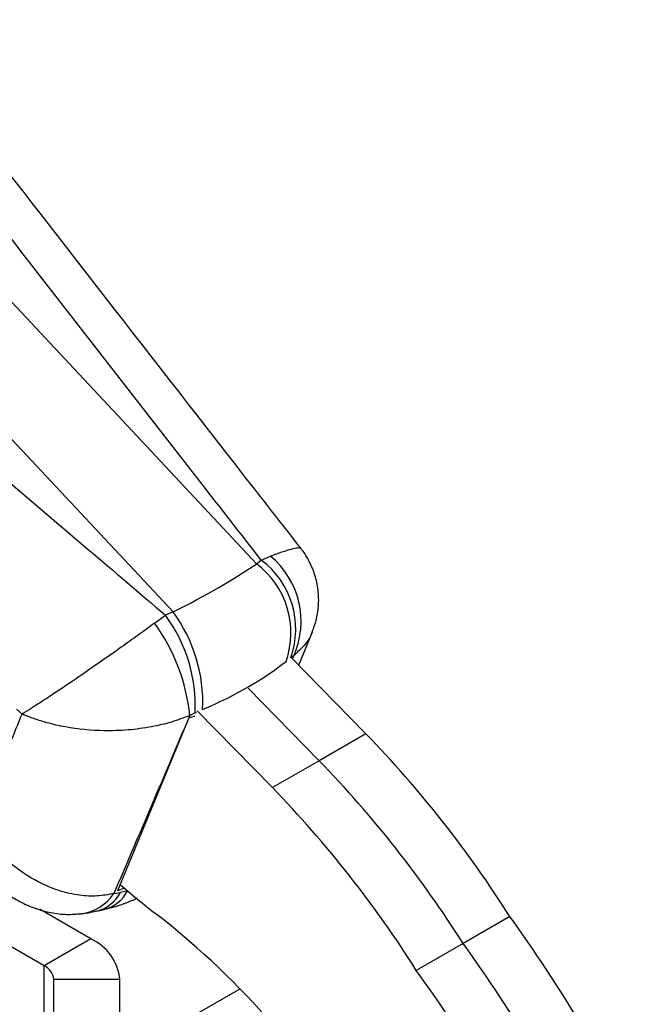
# Model space of a CAD drawing. Extents: x 23 to 201, y 6 to 141.
# Tile 23 of 23: x 169 to 188, y 105 to 135. Entities that reach past the tile are written whole.
import ezdxf

# ---------------------------------------------------------------- set-up
doc = ezdxf.new("R2010")
doc.units = 0
doc.header["$LTSCALE"] = 0.5
doc.layers.get('0').update_dxf_attribs({"linetype": 'CONTINUOUS'})

msp = doc.modelspace()

# ---------------------------------------------------------------- linework, layer by layer
at = {"color": 7, "linetype": 'CONTINUOUS'}
for p, q in [((161.07111, 134.86766), (176.48013, 118.38906)), ((158.54673, 133.41037), (173.95575, 116.93176)), ((176.48013, 118.38906), (176.62421, 118.50023)), ((176.62421, 118.50023), (176.90329, 118.61731)), ((173.95575, 116.93176), (173.72765, 116.82808)), ((173.39323, 116.591), (173.72765, 116.82808)), ((177.76073, 115.31452), (178.1735, 116.32864)), ((179.78817, 113.24208), (177.51014, 115.57069)), ((178.37395, 112.42567), (176.22478, 114.62256)), ((169.38447, 113.8379), (169.2182, 113.98187)), ((176.95974, 111.60926), (174.68171, 113.93787)), ((174.43506, 113.72076), (172.27079, 108.4873)), ((174.43506, 113.72076), (174.61996, 113.78579)), ((174.62135, 113.87116), (174.45918, 113.79236)), ((179.78817, 113.24208), (178.37395, 112.42567)), ((178.37395, 112.42567), (176.95974, 111.60926)), ((172.48443, 108.56224), (172.27079, 108.4873)), ((172.16343, 108.40173), (172.35919, 108.43614)), ((171.46583, 107.02584), (169.92769, 107.91378)), ((171.64572, 107.86954), (171.8667, 107.92086)), ((184.14576, 107.7058), (182.73154, 106.88939)), ((170.05162, 106.20943), (168.51979, 107.09373)), ((171.46583, 107.02584), (170.05162, 106.20943)), ((182.73154, 106.88939), (181.31733, 106.07298)), ((170.34451, 103.90028), (170.34451, 105.80122)), ((172.34451, 105.80122), (170.34451, 105.80122)), ((172.34451, 103.90028), (172.34451, 105.80122)), ((175.95132, 105.49396), (174.53711, 104.67755)), ((175.99013, 105.51637), (175.95132, 105.49396)), ((175.99068, 105.5158), (175.95132, 105.49396))]:
    msp.add_line(p, q, dxfattribs=at)
at = {"color": 8, "linetype": 'CONTINUOUS'}
for p, q in [((177.61612, 115.61483), (177.52901, 115.55139)), ((177.57225, 115.50719), (177.61612, 115.61483)), ((174.62135, 113.87116), (174.66311, 113.89014)), ((172.57397, 108.48601), (172.35919, 108.43614)), ((170.05162, 103.09384), (170.05162, 106.20943))]:
    msp.add_line(p, q, dxfattribs=at)
at = {"color": 7, "linetype": 'CONTINUOUS'}
for centre, radius, start, end in [((175.05811, 116.41337), 2.60915, 340.520627, 53.113202), ((175.27218, 116.6442), 2.56001, 336.29065, 50.42059), ((174.91403, 116.3022), 2.60915, 340.520647, 53.11319), ((170.22774, 114.19149), 4.62679, 357.316151, 36.317686), ((169.99963, 114.08781), 4.62679, 357.316129, 36.3177), ((168.78345, 113.23291), 5.70323, 5.629462, 36.072234), ((155.48589, 89.63078), 33.88353, 32.238539, 44.173777), ((154.07168, 88.81438), 33.88353, 32.238539, 44.173777), ((152.65747, 87.99797), 33.88353, 32.238539, 44.173777), ((188.5423, 127.32997), 24.69991, 229.037034, 232.61602), ((157.79259, 87.74484), 25.42674, 30.45806, 51.716935), ((150.67611, 83.32195), 41.41001, 25.351729, 36.074692), ((170.84314, 105.6515), 1.50882, 5.694871, 65.625314), ((149.2619, 82.50554), 41.41001, 25.351729, 36.074692), ((169.84406, 105.75132), 0.50294, 5.694616, 65.625508), ((147.84769, 81.68914), 41.41001, 25.351729, 36.074692)]:
    msp.add_arc(centre, radius, start, end, dxfattribs=at)
at = {"color": 8, "linetype": 'CONTINUOUS'}
for centre, radius, start, end in [((170.98547, 109.19609), 1.42077, 277.848317, 326.006058), ((171.36496, 108.95555), 1.12173, 284.533316, 332.415931), ((171.58616, 109.00663), 1.12143, 284.487238, 332.42155)]:
    msp.add_arc(centre, radius, start, end, dxfattribs=at)
at = {"color": 7, "linetype": 'CONTINUOUS'}
for major_axis, ratio, start_param, end_param in [((10.64591, 3.59368), 0.21578631, 5.28686449, 5.63593034), ((11.34573, 1.15885), 0.4065187, 5.37252646, 5.72159231)]:
    msp.add_ellipse((167.51984, 116.90746), major_axis=major_axis, ratio=ratio, start_param=start_param, end_param=end_param, dxfattribs=at)
for points, knots in [([(176.62421, 118.50023), (176.02428, 119.27037), (172.02638, 124.40254), (168.04461, 129.53941), (164.66036, 133.90544)], [0, 0, 0, 0, 0.15006198, 1, 1, 1, 1]), ([(177.82698, 118.85414), (177.14803, 119.72396), (173.50084, 124.39648), (169.65473, 129.36136), (166.48413, 133.45524), (166.26324, 133.74046)], [0, 0, 0, 0, 0.175463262, 0.942554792, 1, 1, 1, 1]), ([(158.10029, 130.11839), (162.5325, 126.35734), (167.74725, 121.93225), (172.94731, 117.49408), (173.72765, 116.82808)], [0, 0, 0, 0, 0.84993802, 1, 1, 1, 1]), ([(178.16594, 116.32639), (178.20942, 116.43948), (178.30558, 116.6896), (178.3701, 117.12083), (178.36073, 117.58843), (178.26261, 118.04647), (178.08989, 118.45205), (177.93687, 118.71976), (177.83315, 118.83658), (177.82089, 118.8504)], [0, 0, 0, 0, 0.13627566, 0.30140459, 0.484266, 0.6571196, 0.82138532, 0.97887306, 1, 1, 1, 1]), ([(173.39323, 116.591), (173.23035, 116.47114), (172.90456, 116.23139), (172.36525, 115.8437), (171.79814, 115.44316), (171.08756, 114.95091), (170.44546, 114.51865), (170.03855, 114.25261), (169.8331, 114.12037), (169.71656, 114.04567), (169.58143, 113.9604), (169.5028, 113.91121), (169.45607, 113.88216), (169.42798, 113.86475), (169.41097, 113.85424), (169.4003, 113.84766), (169.39446, 113.84405), (169.38948, 113.84099), (169.38678, 113.83932), (169.38447, 113.8379)], [0, 0, 0, 0, 0.116819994, 0.233669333, 0.36658339, 0.49954801, 0.722110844, 0.835010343, 0.835182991, 0.900268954, 0.939261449, 0.962922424, 0.977346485, 0.986154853, 0.991537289, 0.994827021, 0.997181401, 0.99759661, 1, 1, 1, 1]), ([(167.99505, 110.41188), (168.22397, 110.97732), (168.687, 112.12102), (169.15025, 113.26134), (169.38447, 113.8379)], [0, 0, 0, 0, 0.49438934, 1, 1, 1, 1]), ([(174.45918, 113.79236), (174.27703, 113.72307), (173.91268, 113.58448), (173.28202, 113.43655), (172.59741, 113.34446), (171.71054, 113.31518), (170.87217, 113.39841), (170.31557, 113.52536), (170.02973, 113.60412), (169.86572, 113.65397), (169.67215, 113.7222), (169.55816, 113.76588), (169.48989, 113.79338), (169.44865, 113.81049), (169.42361, 113.82108), (169.40787, 113.8278), (169.39924, 113.83151), (169.39188, 113.83469), (169.38788, 113.83642), (169.38447, 113.8379)], [0, 0, 0, 0, 0.11681898, 0.23366721, 0.3665817, 0.49954697, 0.72207397, 0.83497685, 0.83518341, 0.90026338, 0.93925484, 0.96291638, 0.97734183, 0.98615127, 0.99153486, 0.99482517, 0.99718146, 0.99759692, 1, 1, 1, 1]), ([(174.45918, 113.79236), (174.07762, 112.89258), (173.31619, 111.09702), (172.54711, 109.29883), (172.16343, 108.40173)], [0, 0, 0, 0, 0.50111327, 1, 1, 1, 1]), ([(172.16343, 108.40173), (171.99602, 108.36999), (171.66116, 108.3065), (171.09916, 108.33606), (170.50195, 108.47315), (169.76597, 108.78156), (169.10383, 109.22612), (168.65457, 109.6433), (168.42571, 109.88318), (168.29586, 110.0291), (168.17445, 110.17667), (168.10306, 110.26767), (168.06042, 110.32363), (168.03474, 110.35794), (168.01918, 110.37894), (168.00996, 110.39148), (168.0051, 110.39812), (168.00058, 110.4043), (167.99761, 110.40837), (167.99505, 110.41188)], [0, 0, 0, 0, 0.119089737, 0.238212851, 0.375272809, 0.512390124, 0.728633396, 0.839067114, 0.861706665, 0.916277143, 0.949084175, 0.968984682, 0.981095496, 0.988474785, 0.992973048, 0.995715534, 0.997181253, 0.997572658, 1, 1, 1, 1]), ([(168.67, 108.61035), (168.74123, 108.54814), (168.94099, 108.37367), (169.31305, 108.14924), (169.77264, 107.94238), (170.24996, 107.81431), (170.72149, 107.75583), (171.03018, 107.77998), (171.1764, 107.79142)], [0, 0, 0, 0, 0.105999, 0.29727249, 0.48173541, 0.66272466, 0.84024351, 1, 1, 1, 1]), ([(171.8667, 107.92086), (172.02273, 107.96003), (172.36711, 108.04649), (172.69765, 108.18442), (172.87844, 108.25987)], [0, 0, 0, 0, 0.45304562, 1, 1, 1, 1]), ([(171.17891, 107.79463), (171.22354, 107.79773), (171.38038, 107.80863), (171.53446, 107.84646), (171.64469, 107.87352)], [0, 0, 0, 0, 0.28461698, 1, 1, 1, 1])]:
    msp.add_open_spline(points, degree=3, knots=knots, dxfattribs=at)
at = {"color": 8, "linetype": 'CONTINUOUS'}
for points, knots in [([(177.81644, 118.84679), (177.81824, 118.84963), (177.8371, 118.87945), (177.72976, 118.86867), (177.54624, 118.83433), (177.26475, 118.74855), (177.02377, 118.66105), (176.90329, 118.61731)], [0, 0, 0, 0, 0.02726891, 0.2861806, 0.54499383, 0.77252549, 1, 1, 1, 1]), ([(178.16066, 116.32825), (178.15187, 116.29802), (178.11051, 116.15576), (177.93624, 115.91097), (177.72374, 115.71439), (177.61612, 115.61483)], [0, 0, 0, 0, 0.11753344, 0.55306952, 1, 1, 1, 1])]:
    msp.add_open_spline(points, degree=3, knots=knots, dxfattribs=at)

doc.saveas('drawing.dxf')
